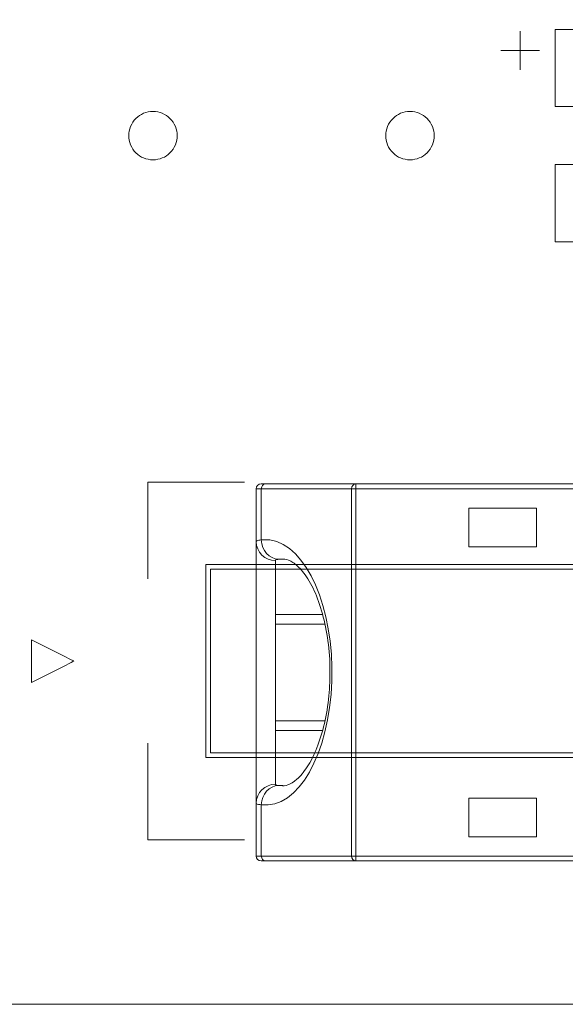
# Model space of a CAD drawing. Header units: inches. Extents: x 513 to 854, y 267 to 501.
# Tile 73 of 214: x 572 to 578, y 451 to 461. Entities that reach past the tile are written whole.
import ezdxf

# ---------------------------------------------------------------- set-up
doc = ezdxf.new("R2010")
doc.units = ezdxf.units.IN
doc.header["$MEASUREMENT"] = 0
doc.layers.add('1', color=7, linetype='Continuous')

# ---------------------------------------------------------------- blocks, each defined once
blk = doc.blocks.new('block 814')
at = {"layer": '1', "color": 155, "lineweight": 18, "true_color": 0x4c7299}
blk.add_lwpolyline([(575.242, 453.596), (574.732, 453.596)], dxfattribs=at)
blk = doc.blocks.new('block 815')
at = {"layer": '1', "color": 155, "lineweight": 18, "true_color": 0x4c7299}
blk.add_lwpolyline([(574.732, 454.596), (575.238, 454.596)], dxfattribs=at)
blk = doc.blocks.new('block 1061')
at = {"layer": '1', "color": 155, "lineweight": 18, "true_color": 0x4c7299}
blk.add_lwpolyline([(579.002, 452.146), (575.563, 452.146)], dxfattribs=at)
blk = doc.blocks.new('block 1062')
at = {"layer": '1', "color": 155, "lineweight": 13, "true_color": 0x4c7299}
blk.add_lwpolyline([(575.563, 452.146), (575.563, 452.196)], dxfattribs=at)
blk = doc.blocks.new('block 1072')
at = {"layer": '1', "color": 155, "lineweight": 13, "true_color": 0x4c7299}
blk.add_lwpolyline([(575.563, 455.996), (575.563, 456.046)], dxfattribs=at)
blk = doc.blocks.new('block 1073')
at = {"layer": '1', "color": 155, "lineweight": 18, "true_color": 0x4c7299}
blk.add_lwpolyline([(575.563, 456.046), (579.002, 456.046)], dxfattribs=at)
blk = doc.blocks.new('block 1098')
at = {"layer": '1', "color": 155, "lineweight": 18, "true_color": 0x4c7299}
blk.add_lwpolyline([(577.432, 452.396), (577.432, 452.796)], dxfattribs=at)
blk = doc.blocks.new('block 1099')
at = {"layer": '1', "color": 155, "lineweight": 18, "true_color": 0x4c7299}
blk.add_lwpolyline([(577.432, 452.796), (576.732, 452.796)], dxfattribs=at)
blk = doc.blocks.new('block 1100')
at = {"layer": '1', "color": 155, "lineweight": 18, "true_color": 0x4c7299}
blk.add_lwpolyline([(576.732, 452.796), (576.732, 452.396)], dxfattribs=at)
blk = doc.blocks.new('block 1101')
at = {"layer": '1', "color": 155, "lineweight": 18, "true_color": 0x4c7299}
blk.add_lwpolyline([(576.732, 452.396), (577.432, 452.396)], dxfattribs=at)
blk = doc.blocks.new('block 1103')
at = {"layer": '1', "color": 155, "lineweight": 13, "true_color": 0x4c7299}
blk.add_lwpolyline([(575.563, 452.196), (579.032, 452.196)], dxfattribs=at)
blk = doc.blocks.new('block 1104')
at = {"layer": '1', "color": 155, "lineweight": 13, "true_color": 0x4c7299}
blk.add_lwpolyline([(575.563, 455.996), (575.563, 452.196)], dxfattribs=at)
blk = doc.blocks.new('block 1105')
at = {"layer": '1', "color": 155, "lineweight": 13, "true_color": 0x4c7299}
blk.add_lwpolyline([(579.032, 455.996), (575.563, 455.996)], dxfattribs=at)
blk = doc.blocks.new('block 1110')
at = {"layer": '1', "color": 155, "lineweight": 18, "true_color": 0x4c7299}
blk.add_lwpolyline([(577.432, 455.396), (577.432, 455.796)], dxfattribs=at)
blk = doc.blocks.new('block 1111')
at = {"layer": '1', "color": 155, "lineweight": 18, "true_color": 0x4c7299}
blk.add_lwpolyline([(577.432, 455.796), (576.732, 455.796)], dxfattribs=at)
blk = doc.blocks.new('block 1112')
at = {"layer": '1', "color": 155, "lineweight": 18, "true_color": 0x4c7299}
blk.add_lwpolyline([(576.732, 455.796), (576.732, 455.396)], dxfattribs=at)
blk = doc.blocks.new('block 1113')
at = {"layer": '1', "color": 155, "lineweight": 18, "true_color": 0x4c7299}
blk.add_lwpolyline([(576.732, 455.396), (577.432, 455.396)], dxfattribs=at)
blk = doc.blocks.new('block 1120')
at = {"layer": '1', "color": 155, "lineweight": 13, "true_color": 0x4c7299}
blk.add_lwpolyline([(575.518, 452.196), (575.563, 452.196)], dxfattribs=at)
blk = doc.blocks.new('block 1121')
at = {"layer": '1', "color": 155, "lineweight": 13, "true_color": 0x4c7299}
blk.add_lwpolyline([(575.518, 452.196), (575.518, 455.996)], dxfattribs=at)
blk = doc.blocks.new('block 1122')
at = {"layer": '1', "color": 155, "lineweight": 13, "true_color": 0x4c7299}
blk.add_lwpolyline([(575.563, 455.996), (575.518, 455.996)], dxfattribs=at)
blk = doc.blocks.new('block 1123')
at = {"layer": '1', "color": 155, "lineweight": 13, "true_color": 0x4c7299}
blk.add_lwpolyline([(574.585, 452.726), (574.585, 452.196)], dxfattribs=at)
blk = doc.blocks.new('block 1124')
at = {"layer": '1', "color": 155, "lineweight": 13, "true_color": 0x4c7299}
blk.add_lwpolyline([(574.585, 455.996), (574.585, 455.466)], dxfattribs=at)
blk = doc.blocks.new('block 1125')
at = {"layer": '1', "color": 155, "lineweight": 13, "true_color": 0x4c7299}
blk.add_lwpolyline([(574.585, 452.196), (575.518, 452.196)], dxfattribs=at)
blk = doc.blocks.new('block 1126')
at = {"layer": '1', "color": 155, "lineweight": 18, "true_color": 0x4c7299}
blk.add_lwpolyline([(575.563, 452.146), (574.63, 452.146)], dxfattribs=at)
blk = doc.blocks.new('block 1127')
at = {"layer": '1', "color": 155, "lineweight": 18, "true_color": 0x4c7299}
blk.add_lwpolyline([(574.63, 456.046), (575.563, 456.046)], dxfattribs=at)
blk = doc.blocks.new('block 1128')
at = {"layer": '1', "color": 155, "lineweight": 13, "true_color": 0x4c7299}
blk.add_lwpolyline([(575.518, 455.996), (574.585, 455.996)], dxfattribs=at)
blk = doc.blocks.new('block 1150')
at = {"layer": '1', "color": 155, "lineweight": 18, "true_color": 0x4c7299}
blk.add_lwpolyline([(575.217, 454.696), (574.732, 454.696)], dxfattribs=at)
blk = doc.blocks.new('block 1151')
at = {"layer": '1', "color": 155, "lineweight": 13, "true_color": 0x4c7299}
blk.add_lwpolyline([(574.732, 455.253), (574.732, 454.696)], dxfattribs=at)
blk = doc.blocks.new('block 1152')
at = {"layer": '1', "color": 155, "lineweight": 13, "true_color": 0x4c7299}
blk.add_lwpolyline([(574.732, 453.496), (574.732, 452.939)], dxfattribs=at)
blk = doc.blocks.new('block 1153')
at = {"layer": '1', "color": 155, "lineweight": 18, "true_color": 0x4c7299}
blk.add_lwpolyline([(574.732, 453.496), (575.215, 453.496)], dxfattribs=at)
blk = doc.blocks.new('block 1169')
at = {"layer": '1', "color": 155, "lineweight": 18, "true_color": 0x4c7299}
blk.add_lwpolyline([(574.63, 452.146), (574.582, 452.146)], dxfattribs=at)
blk = doc.blocks.new('block 1170')
at = {"layer": '1', "color": 155, "lineweight": 13, "true_color": 0x4c7299}
blk.add_lwpolyline([(574.532, 452.196), (574.585, 452.196)], dxfattribs=at)
blk = doc.blocks.new('block 1171')
at = {"layer": '1', "color": 155, "lineweight": 18, "true_color": 0x4c7299}
blk.add_lwpolyline([(574.532, 452.196), (574.532, 452.742)], dxfattribs=at)
blk = doc.blocks.new('block 1172')
at = {"layer": '1', "color": 155, "lineweight": 18, "true_color": 0x4c7299}
blk.add_lwpolyline([(574.532, 455.45), (574.532, 455.996)], dxfattribs=at)
blk = doc.blocks.new('block 1173')
at = {"layer": '1', "color": 155, "lineweight": 13, "true_color": 0x4c7299}
blk.add_lwpolyline([(574.585, 455.996), (574.532, 455.996)], dxfattribs=at)
blk = doc.blocks.new('block 1174')
at = {"layer": '1', "color": 155, "lineweight": 18, "true_color": 0x4c7299}
blk.add_lwpolyline([(574.582, 456.046), (574.63, 456.046)], dxfattribs=at)
blk = doc.blocks.new('block 1177')
at = {"layer": '1', "color": 155, "lineweight": 18, "true_color": 0x4c7299}
blk.add_lwpolyline([(574.732, 454.696), (574.732, 453.496)], dxfattribs=at)
blk = doc.blocks.new('block 1178')
at = {"layer": '1', "color": 155, "lineweight": 18, "true_color": 0x4c7299}
blk.add_lwpolyline([(574.532, 452.742), (574.532, 455.45)], dxfattribs=at)
blk = doc.blocks.new('block 1351')
at = {"layer": '1', "color": 18, "lineweight": 13, "true_color": 0x4c0000}
blk.add_lwpolyline([(672.798, 450.662), (559.677, 450.662)], dxfattribs=at)
blk = doc.blocks.new('block 1357')
at = {"layer": '1', "color": 18, "lineweight": 13, "true_color": 0x4c0000}
blk.add_lwpolyline([(672.798, 450.662), (559.677, 450.662)], dxfattribs=at)
blk = doc.blocks.new('block 1509')
at = {"layer": '1', "color": 18, "lineweight": 13, "true_color": 0x4c0000}
blk.add_lwpolyline([(577.063, 460.531), (577.463, 460.531)], dxfattribs=at)
blk = doc.blocks.new('block 1510')
at = {"layer": '1', "color": 18, "lineweight": 13, "true_color": 0x4c0000}
blk.add_lwpolyline([(577.262, 460.332), (577.262, 460.732)], dxfattribs=at)
blk = doc.blocks.new('block 1541')
at = {"layer": '1', "color": 18, "lineweight": 13, "true_color": 0x4c0000}
blk.add_lwpolyline([(577.262, 460.332), (577.262, 460.732)], dxfattribs=at)
blk = doc.blocks.new('block 1575')
at = {"layer": '1', "color": 18, "lineweight": 13, "true_color": 0x4c0000}
blk.add_lwpolyline([(577.063, 460.531), (577.463, 460.531)], dxfattribs=at)
blk = doc.blocks.new('block 4451')
at = {"layer": '1', "color": 155, "lineweight": 18, "true_color": 0x4c7299}
blk.add_open_spline([(574.532, 452.196), (574.532, 452.168), (574.554, 452.146), (574.582, 452.146)], degree=3, dxfattribs=at)
blk = doc.blocks.new('block 4452')
at = {"layer": '1', "color": 155, "lineweight": 18, "true_color": 0x4c7299}
blk.add_open_spline([(574.582, 456.046), (574.554, 456.046), (574.532, 456.024), (574.532, 455.996)], degree=3, dxfattribs=at)
blk = doc.blocks.new('block 4601')
at = {"layer": '1', "color": 155, "lineweight": 13, "true_color": 0x4c7299}
blk.add_open_spline([(575.518, 452.196), (575.518, 452.168), (575.538, 452.146), (575.563, 452.146)], degree=3, dxfattribs=at)
blk = doc.blocks.new('block 4602')
at = {"layer": '1', "color": 155, "lineweight": 13, "true_color": 0x4c7299}
blk.add_open_spline([(575.563, 456.046), (575.538, 456.046), (575.518, 456.024), (575.518, 455.996)], degree=3, dxfattribs=at)
blk = doc.blocks.new('block 4603')
at = {"layer": '1', "color": 155, "lineweight": 13, "true_color": 0x4c7299}
blk.add_open_spline([(574.585, 452.726), (574.963, 452.677), (575.29, 453.25), (575.314, 454.007), (575.339, 454.763), (575.052, 455.416), (574.674, 455.466), (574.644, 455.47), (574.615, 455.47), (574.585, 455.466)], degree=3, knots=[0, 0, 0, 0, 1, 1, 1, 2, 2, 2, 3, 3, 3, 3], dxfattribs=at)
blk = doc.blocks.new('block 4604')
at = {"layer": '1', "color": 155, "lineweight": 13, "true_color": 0x4c7299}
blk.add_open_spline([(574.585, 452.196), (574.585, 452.168), (574.605, 452.146), (574.63, 452.146)], degree=3, dxfattribs=at)
blk = doc.blocks.new('block 4605')
at = {"layer": '1', "color": 155, "lineweight": 13, "true_color": 0x4c7299}
blk.add_open_spline([(574.63, 456.046), (574.605, 456.046), (574.585, 456.024), (574.585, 455.996)], degree=3, dxfattribs=at)
blk = doc.blocks.new('block 4606')
at = {"layer": '1', "color": 155, "lineweight": 13, "true_color": 0x4c7299}
blk.add_open_spline([(574.764, 452.926), (574.667, 452.923), (574.588, 452.834), (574.585, 452.726)], degree=3, dxfattribs=at)
blk = doc.blocks.new('block 4607')
at = {"layer": '1', "color": 155, "lineweight": 18, "true_color": 0x4c7299}
blk.add_open_spline([(574.764, 452.926), (574.779, 452.924), (574.794, 452.924), (574.808, 452.924)], degree=3, dxfattribs=at)
blk = doc.blocks.new('block 4608')
at = {"layer": '1', "color": 155, "lineweight": 18, "true_color": 0x4c7299}
blk.add_open_spline([(574.808, 455.269), (574.794, 455.269), (574.779, 455.268), (574.764, 455.266)], degree=3, dxfattribs=at)
blk = doc.blocks.new('block 4609')
at = {"layer": '1', "color": 155, "lineweight": 13, "true_color": 0x4c7299}
blk.add_open_spline([(574.585, 455.466), (574.588, 455.358), (574.667, 455.269), (574.764, 455.266)], degree=3, dxfattribs=at)
blk = doc.blocks.new('block 4610')
at = {"layer": '1', "color": 155, "lineweight": 13, "true_color": 0x4c7299}
blk.add_open_spline([(574.732, 452.939), (574.622, 452.939), (574.532, 452.851), (574.532, 452.742)], degree=3, dxfattribs=at)
blk = doc.blocks.new('block 4611')
at = {"layer": '1', "color": 155, "lineweight": 13, "true_color": 0x4c7299}
blk.add_open_spline([(574.532, 455.45), (574.532, 455.341), (574.622, 455.253), (574.732, 455.253)], degree=3, dxfattribs=at)
blk = doc.blocks.new('block 4905')
at = {"layer": '1', "color": 155, "lineweight": 18, "true_color": 0x4c7299}
blk.add_open_spline([(575.293, 454.136), (575.295, 454.039), (575.292, 453.946), (575.283, 453.854), (575.274, 453.754), (575.258, 453.657), (575.237, 453.567), (575.216, 453.475), (575.189, 453.39), (575.16, 453.316), (575.129, 453.239), (575.095, 453.173), (575.06, 453.119), (575.024, 453.063), (574.987, 453.02), (574.953, 452.99), (574.919, 452.96), (574.888, 452.943), (574.86, 452.933), (574.833, 452.923), (574.81, 452.919), (574.79, 452.925)], degree=3, knots=[0, 0, 0, 0, 1, 1, 1, 2, 2, 2, 3, 3, 3, 4, 4, 4, 5, 5, 5, 6, 6, 6, 7, 7, 7, 7], dxfattribs=at)
blk = doc.blocks.new('block 4906')
at = {"layer": '1', "color": 155, "lineweight": 18, "true_color": 0x4c7299}
blk.add_open_spline([(574.79, 455.267), (574.801, 455.269), (574.814, 455.269), (574.828, 455.267), (574.853, 455.264), (574.88, 455.255), (574.912, 455.233), (574.942, 455.213), (574.977, 455.183), (575.012, 455.14), (575.049, 455.095), (575.085, 455.037), (575.12, 454.967), (575.153, 454.9), (575.183, 454.821), (575.208, 454.734), (575.233, 454.65), (575.252, 454.556), (575.268, 454.458), (575.284, 454.361), (575.297, 454.26), (575.294, 454.158), (575.294, 454.151), (575.293, 454.144), (575.293, 454.136)], degree=3, knots=[0, 0, 0, 0, 1, 1, 1, 2, 2, 2, 3, 3, 3, 4, 4, 4, 5, 5, 5, 6, 6, 6, 7, 7, 7, 8, 8, 8, 8], dxfattribs=at)
blk = doc.blocks.new('block 4911')
at = {"layer": '1', "color": 155, "lineweight": 18, "true_color": 0x4c7299}
blk.add_lwpolyline([(672.798, 450.662), (559.677, 450.662)], dxfattribs=at)
blk = doc.blocks.new('block 4939')
at = {"layer": '1', "color": 155, "lineweight": 13, "true_color": 0x4c7299}
blk.add_open_spline([(574.764, 455.266), (574.758, 455.265), (574.753, 455.265), (574.748, 455.264), (574.738, 455.261), (574.732, 455.258), (574.732, 455.253)], degree=3, knots=[0, 0, 0, 0, 1, 1, 1, 2, 2, 2, 2], dxfattribs=at)
blk = doc.blocks.new('block 4940')
at = {"layer": '1', "color": 155, "lineweight": 13, "true_color": 0x4c7299}
blk.add_open_spline([(574.732, 452.939), (574.732, 452.937), (574.733, 452.936), (574.735, 452.934), (574.739, 452.93), (574.749, 452.928), (574.764, 452.926)], degree=3, knots=[0, 0, 0, 0, 1, 1, 1, 2, 2, 2, 2], dxfattribs=at)
blk = doc.blocks.new('block 4941')
at = {"layer": '1', "color": 155, "lineweight": 13, "true_color": 0x4c7299}
blk.add_open_spline([(574.585, 452.726), (574.56, 452.728), (574.544, 452.732), (574.536, 452.736), (574.533, 452.738), (574.532, 452.74), (574.532, 452.742)], degree=3, knots=[0, 0, 0, 0, 1, 1, 1, 2, 2, 2, 2], dxfattribs=at)
blk = doc.blocks.new('block 4942')
at = {"layer": '1', "color": 155, "lineweight": 13, "true_color": 0x4c7299}
blk.add_open_spline([(574.532, 455.45), (574.532, 455.456), (574.541, 455.46), (574.559, 455.463), (574.566, 455.464), (574.575, 455.465), (574.585, 455.466)], degree=3, knots=[0, 0, 0, 0, 1, 1, 1, 2, 2, 2, 2], dxfattribs=at)
blk = doc.blocks.new('block 4949')
at = {"layer": '1', "color": 18, "lineweight": 18, "true_color": 0x4c0000}
blk.add_lwpolyline([(596.005, 450.662), (576.806, 450.662), (567.207, 450.662), (562.407, 450.662), (560.007, 450.662), (559.061, 452.658), (558.012, 453.284), (556.752, 453.258), (555.73, 452.589), (555.202, 451.448), (555.177, 450.843), (554.758, 450.662), (553.558, 450.662), (551.158, 450.662)], dxfattribs=at)
blk = doc.blocks.new('block 4962')
at = {"layer": '1', "color": 18, "lineweight": 18, "true_color": 0x4c0000}
blk.add_lwpolyline([(575.872, 459.65), (575.874, 459.674), (575.877, 459.698), (575.883, 459.721), (575.891, 459.745), (575.902, 459.768), (575.915, 459.789), (575.93, 459.809), (575.947, 459.828), (575.965, 459.844), (575.984, 459.858), (576.004, 459.87), (576.026, 459.881), (576.049, 459.889), (576.073, 459.895), (576.097, 459.899), (576.123, 459.9), (576.148, 459.899), (576.172, 459.895), (576.196, 459.889), (576.219, 459.881), (576.241, 459.87), (576.261, 459.858), (576.28, 459.844), (576.299, 459.828), (576.315, 459.809), (576.33, 459.789), (576.343, 459.768), (576.354, 459.745), (576.362, 459.721), (576.368, 459.698), (576.372, 459.674), (576.373, 459.65), (576.372, 459.626), (576.368, 459.602), (576.362, 459.578), (576.354, 459.555), (576.343, 459.532), (576.33, 459.511), (576.315, 459.491), (576.299, 459.472), (576.28, 459.456), (576.261, 459.442), (576.241, 459.429), (576.219, 459.419), (576.196, 459.411), (576.172, 459.405), (576.148, 459.401), (576.123, 459.4), (576.097, 459.401), (576.073, 459.405), (576.049, 459.411), (576.026, 459.419), (576.004, 459.429), (575.984, 459.442), (575.965, 459.456), (575.947, 459.472), (575.93, 459.491), (575.915, 459.511), (575.902, 459.532), (575.891, 459.555), (575.883, 459.578), (575.877, 459.602), (575.874, 459.626), (575.872, 459.65)], dxfattribs=at)
blk = doc.blocks.new('block 4966')
at = {"layer": '1', "color": 18, "lineweight": 18, "true_color": 0x4c0000}
blk.add_open_spline([(578.983, 460.85), (579.079, 460.754), (579.176, 460.658), (579.273, 460.562), (579.273, 459.954), (579.273, 459.346), (579.273, 458.738), (579.176, 458.642), (579.079, 458.546), (578.983, 458.45), (578.742, 458.45), (578.501, 458.45), (578.26, 458.45), (578.224, 458.483), (578.189, 458.517), (578.153, 458.55), (577.976, 458.55), (577.799, 458.55), (577.623, 458.55), (577.623, 458.817), (577.623, 459.083), (577.623, 459.35), (577.823, 459.35), (578.023, 459.35), (578.223, 459.35), (578.223, 459.55), (578.223, 459.75), (578.223, 459.95), (578.023, 459.95), (577.823, 459.95), (577.623, 459.95), (577.623, 460.217), (577.623, 460.483), (577.623, 460.75), (577.799, 460.75), (577.976, 460.75), (578.153, 460.75), (578.189, 460.783), (578.224, 460.817), (578.26, 460.85), (578.501, 460.85), (578.742, 460.85), (578.983, 460.85)], degree=3, knots=[0, 0, 0, 0, 1, 1, 1, 2, 2, 2, 3, 3, 3, 4, 4, 4, 5, 5, 5, 6, 6, 6, 7, 7, 7, 8, 8, 8, 9, 9, 9, 10, 10, 10, 11, 11, 11, 12, 12, 12, 13, 13, 13, 14, 14, 14, 14], dxfattribs=at)
blk = doc.blocks.new('block 4967')
at = {"layer": '1', "color": 18, "lineweight": 18, "true_color": 0x4c0000}
blk.add_open_spline([(578.983, 460.85), (579.079, 460.754), (579.176, 460.658), (579.273, 460.562), (579.273, 459.954), (579.273, 459.346), (579.273, 458.738), (579.176, 458.642), (579.079, 458.546), (578.983, 458.45), (578.742, 458.45), (578.501, 458.45), (578.26, 458.45), (578.224, 458.483), (578.189, 458.517), (578.153, 458.55), (577.976, 458.55), (577.799, 458.55), (577.623, 458.55), (577.623, 458.817), (577.623, 459.083), (577.623, 459.35), (577.823, 459.35), (578.023, 459.35), (578.223, 459.35), (578.223, 459.55), (578.223, 459.75), (578.223, 459.95), (578.023, 459.95), (577.823, 459.95), (577.623, 459.95), (577.623, 460.217), (577.623, 460.483), (577.623, 460.75), (577.799, 460.75), (577.976, 460.75), (578.153, 460.75), (578.189, 460.783), (578.224, 460.817), (578.26, 460.85), (578.501, 460.85), (578.742, 460.85), (578.983, 460.85)], degree=3, knots=[0, 0, 0, 0, 1, 1, 1, 2, 2, 2, 3, 3, 3, 4, 4, 4, 5, 5, 5, 6, 6, 6, 7, 7, 7, 8, 8, 8, 9, 9, 9, 10, 10, 10, 11, 11, 11, 12, 12, 12, 13, 13, 13, 14, 14, 14, 14], dxfattribs=at)
blk = doc.blocks.new('block 5029')
at = {"layer": '1', "color": 18, "lineweight": 18, "true_color": 0x4c0000}
blk.add_lwpolyline([(573.214, 459.65), (573.215, 459.674), (573.219, 459.698), (573.225, 459.721), (573.233, 459.745), (573.244, 459.768), (573.257, 459.789), (573.271, 459.809), (573.288, 459.828), (573.306, 459.844), (573.326, 459.858), (573.346, 459.87), (573.368, 459.881), (573.391, 459.889), (573.414, 459.895), (573.439, 459.899), (573.464, 459.9), (573.489, 459.899), (573.514, 459.895), (573.538, 459.889), (573.561, 459.881), (573.582, 459.87), (573.603, 459.858), (573.622, 459.844), (573.64, 459.828), (573.657, 459.809), (573.672, 459.789), (573.685, 459.768), (573.696, 459.745), (573.704, 459.721), (573.71, 459.698), (573.713, 459.674), (573.714, 459.65), (573.713, 459.626), (573.71, 459.602), (573.704, 459.578), (573.696, 459.555), (573.685, 459.532), (573.672, 459.511), (573.657, 459.491), (573.64, 459.472), (573.622, 459.456), (573.603, 459.442), (573.582, 459.429), (573.561, 459.419), (573.538, 459.411), (573.514, 459.405), (573.489, 459.401), (573.464, 459.4), (573.439, 459.401), (573.414, 459.405), (573.391, 459.411), (573.368, 459.419), (573.346, 459.429), (573.326, 459.442), (573.306, 459.456), (573.288, 459.472), (573.271, 459.491), (573.257, 459.511), (573.244, 459.532), (573.233, 459.555), (573.225, 459.578), (573.219, 459.602), (573.215, 459.626), (573.214, 459.65)], dxfattribs=at)
blk = doc.blocks.new('block 5115')
at = {"layer": '1', "color": 18, "lineweight": 13, "true_color": 0x4c0000}
blk.add_open_spline([(578.983, 460.85), (579.079, 460.754), (579.176, 460.658), (579.273, 460.562), (579.273, 459.954), (579.273, 459.346), (579.273, 458.738), (579.176, 458.642), (579.079, 458.546), (578.983, 458.45), (578.742, 458.45), (578.501, 458.45), (578.26, 458.45), (578.224, 458.483), (578.189, 458.517), (578.153, 458.55), (577.976, 458.55), (577.799, 458.55), (577.623, 458.55), (577.623, 458.817), (577.623, 459.083), (577.623, 459.35), (577.823, 459.35), (578.023, 459.35), (578.223, 459.35), (578.223, 459.55), (578.223, 459.75), (578.223, 459.95), (578.023, 459.95), (577.823, 459.95), (577.623, 459.95), (577.623, 460.217), (577.623, 460.483), (577.623, 460.75), (577.799, 460.75), (577.976, 460.75), (578.153, 460.75), (578.189, 460.783), (578.224, 460.817), (578.26, 460.85), (578.501, 460.85), (578.742, 460.85), (578.983, 460.85)], degree=3, knots=[0, 0, 0, 0, 1, 1, 1, 2, 2, 2, 3, 3, 3, 4, 4, 4, 5, 5, 5, 6, 6, 6, 7, 7, 7, 8, 8, 8, 9, 9, 9, 10, 10, 10, 11, 11, 11, 12, 12, 12, 13, 13, 13, 14, 14, 14, 14], dxfattribs=at)
blk = doc.blocks.new('block 5164')
at = {"layer": '1', "color": 18, "lineweight": 13, "true_color": 0x4c0000}
blk.add_lwpolyline([(596.005, 450.662), (576.806, 450.662), (567.207, 450.662), (562.407, 450.662), (560.007, 450.662), (559.061, 452.658), (558.012, 453.284), (556.752, 453.258), (555.73, 452.589), (555.202, 451.448), (555.177, 450.843), (554.758, 450.662), (553.558, 450.662), (551.158, 450.662)], dxfattribs=at)
blk = doc.blocks.new('block 5200')
at = {"layer": '1', "color": 18, "lineweight": 13, "true_color": 0x4c0000}
blk.add_open_spline([(578.983, 460.85), (579.079, 460.754), (579.176, 460.658), (579.273, 460.562), (579.273, 459.954), (579.273, 459.346), (579.273, 458.738), (579.176, 458.642), (579.079, 458.546), (578.983, 458.45), (578.742, 458.45), (578.501, 458.45), (578.26, 458.45), (578.224, 458.483), (578.189, 458.517), (578.153, 458.55), (577.976, 458.55), (577.799, 458.55), (577.623, 458.55), (577.623, 458.817), (577.623, 459.083), (577.623, 459.35), (577.823, 459.35), (578.023, 459.35), (578.223, 459.35), (578.223, 459.55), (578.223, 459.75), (578.223, 459.95), (578.023, 459.95), (577.823, 459.95), (577.623, 459.95), (577.623, 460.217), (577.623, 460.483), (577.623, 460.75), (577.799, 460.75), (577.976, 460.75), (578.153, 460.75), (578.189, 460.783), (578.224, 460.817), (578.26, 460.85), (578.501, 460.85), (578.742, 460.85), (578.983, 460.85)], degree=3, knots=[0, 0, 0, 0, 1, 1, 1, 2, 2, 2, 3, 3, 3, 4, 4, 4, 5, 5, 5, 6, 6, 6, 7, 7, 7, 8, 8, 8, 9, 9, 9, 10, 10, 10, 11, 11, 11, 12, 12, 12, 13, 13, 13, 14, 14, 14, 14], dxfattribs=at)
blk = doc.blocks.new('block 5208')
at = {"layer": '1', "color": 18, "lineweight": 13, "true_color": 0x4c0000}
blk.add_lwpolyline([(575.872, 459.65), (575.874, 459.674), (575.877, 459.698), (575.883, 459.721), (575.891, 459.745), (575.902, 459.768), (575.915, 459.789), (575.93, 459.809), (575.947, 459.828), (575.965, 459.844), (575.984, 459.858), (576.004, 459.87), (576.026, 459.881), (576.049, 459.889), (576.073, 459.895), (576.097, 459.899), (576.123, 459.9), (576.148, 459.899), (576.172, 459.895), (576.196, 459.889), (576.219, 459.881), (576.241, 459.87), (576.261, 459.858), (576.28, 459.844), (576.299, 459.828), (576.315, 459.809), (576.33, 459.789), (576.343, 459.768), (576.354, 459.745), (576.362, 459.721), (576.368, 459.698), (576.372, 459.674), (576.373, 459.65), (576.372, 459.626), (576.368, 459.602), (576.362, 459.578), (576.354, 459.555), (576.343, 459.532), (576.33, 459.511), (576.315, 459.491), (576.299, 459.472), (576.28, 459.456), (576.261, 459.442), (576.241, 459.429), (576.219, 459.419), (576.196, 459.411), (576.172, 459.405), (576.148, 459.401), (576.123, 459.4), (576.097, 459.401), (576.073, 459.405), (576.049, 459.411), (576.026, 459.419), (576.004, 459.429), (575.984, 459.442), (575.965, 459.456), (575.947, 459.472), (575.93, 459.491), (575.915, 459.511), (575.902, 459.532), (575.891, 459.555), (575.883, 459.578), (575.877, 459.602), (575.874, 459.626), (575.872, 459.65)], dxfattribs=at)
blk = doc.blocks.new('block 5218')
at = {"layer": '1', "color": 18, "lineweight": 13, "true_color": 0x4c0000}
blk.add_lwpolyline([(573.214, 459.65), (573.215, 459.674), (573.219, 459.698), (573.225, 459.721), (573.233, 459.745), (573.244, 459.768), (573.257, 459.789), (573.271, 459.809), (573.288, 459.828), (573.306, 459.844), (573.326, 459.858), (573.346, 459.87), (573.368, 459.881), (573.391, 459.889), (573.414, 459.895), (573.439, 459.899), (573.464, 459.9), (573.489, 459.899), (573.514, 459.895), (573.538, 459.889), (573.561, 459.881), (573.582, 459.87), (573.603, 459.858), (573.622, 459.844), (573.64, 459.828), (573.657, 459.809), (573.672, 459.789), (573.685, 459.768), (573.696, 459.745), (573.704, 459.721), (573.71, 459.698), (573.713, 459.674), (573.714, 459.65), (573.713, 459.626), (573.71, 459.602), (573.704, 459.578), (573.696, 459.555), (573.685, 459.532), (573.672, 459.511), (573.657, 459.491), (573.64, 459.472), (573.622, 459.456), (573.603, 459.442), (573.582, 459.429), (573.561, 459.419), (573.538, 459.411), (573.514, 459.405), (573.489, 459.401), (573.464, 459.4), (573.439, 459.401), (573.414, 459.405), (573.391, 459.411), (573.368, 459.419), (573.346, 459.429), (573.326, 459.442), (573.306, 459.456), (573.288, 459.472), (573.271, 459.491), (573.257, 459.511), (573.244, 459.532), (573.233, 459.555), (573.225, 459.578), (573.219, 459.602), (573.215, 459.626), (573.214, 459.65)], dxfattribs=at)
blk = doc.blocks.new('block 5310')
at = {"layer": '1', "color": 18, "lineweight": 18, "true_color": 0x4c0000}
blk.add_open_spline([(572.207, 454.433), (572.207, 454.286), (572.207, 454.14), (572.207, 453.993), (572.354, 454.067), (572.501, 454.14), (572.647, 454.214), (572.501, 454.287), (572.354, 454.36), (572.207, 454.433)], degree=3, knots=[0, 0, 0, 0, 1, 1, 1, 2, 2, 2, 3, 3, 3, 3], dxfattribs=at)
blk = doc.blocks.new('block 5320')
at = {"layer": '1', "color": 18, "lineweight": 13, "true_color": 0x4c0000}
blk.add_open_spline([(573.41, 455.064), (573.41, 455.397), (573.41, 455.731), (573.41, 456.064), (573.744, 456.064), (574.077, 456.064), (574.41, 456.064)], degree=3, knots=[0, 0, 0, 0, 1, 1, 1, 2, 2, 2, 2], dxfattribs=at)
blk = doc.blocks.new('block 5321')
at = {"layer": '1', "color": 18, "lineweight": 13, "true_color": 0x4c0000}
blk.add_open_spline([(574.41, 452.364), (574.077, 452.364), (573.744, 452.364), (573.41, 452.364), (573.41, 452.697), (573.41, 453.031), (573.41, 453.364)], degree=3, knots=[0, 0, 0, 0, 1, 1, 1, 2, 2, 2, 2], dxfattribs=at)
blk = doc.blocks.new('block 5326')
at = {"layer": '1', "color": 18, "lineweight": 18, "true_color": 0x4c0000}
blk.add_open_spline([(580.06, 453.264), (578.06, 453.264), (576.06, 453.264), (574.06, 453.264), (574.06, 453.897), (574.06, 454.531), (574.06, 455.164), (576.06, 455.164), (578.06, 455.164), (580.06, 455.164), (580.06, 454.531), (580.06, 453.897), (580.06, 453.264)], degree=3, knots=[0, 0, 0, 0, 1, 1, 1, 2, 2, 2, 3, 3, 3, 4, 4, 4, 4], dxfattribs=at)
blk = doc.blocks.new('block 5327')
at = {"layer": '1', "color": 18, "lineweight": 18, "true_color": 0x4c0000}
blk.add_open_spline([(580.11, 453.214), (578.077, 453.214), (576.044, 453.214), (574.01, 453.214), (574.01, 453.881), (574.01, 454.547), (574.01, 455.214), (576.044, 455.214), (578.077, 455.214), (580.11, 455.214), (580.11, 454.547), (580.11, 453.881), (580.11, 453.214)], degree=3, knots=[0, 0, 0, 0, 1, 1, 1, 2, 2, 2, 3, 3, 3, 4, 4, 4, 4], dxfattribs=at)

msp = doc.modelspace()

# ---------------------------------------------------------------- block references
at = {"layer": '1'}
for name in ['block 4949', 'block 5164', 'block 4966', 'block 4967', 'block 5115', 'block 5200', 'block 1510', 'block 1541', 'block 1509', 'block 1575', 'block 5029', 'block 5218', 'block 4962', 'block 5208', 'block 5320', 'block 4452', 'block 1174', 'block 4605', 'block 1127', 'block 4602', 'block 1072', 'block 1073', 'block 1172', 'block 1173', 'block 1124', 'block 1128', 'block 1121', 'block 1122', 'block 1104', 'block 1105', 'block 1111', 'block 1112', 'block 1110', 'block 4942', 'block 1178', 'block 4611', 'block 4603', 'block 4609', 'block 1113', 'block 5327', 'block 4939', 'block 1151', 'block 4608', 'block 4906', 'block 5326', 'block 1150', 'block 1177', 'block 815', 'block 5310', 'block 4905', 'block 814', 'block 1152', 'block 1153', 'block 5321', 'block 4610', 'block 4606', 'block 4940', 'block 4607', 'block 1099', 'block 1100', 'block 1098', 'block 1171', 'block 4941', 'block 1123', 'block 1101', 'block 1170', 'block 4451', 'block 1125', 'block 4604', 'block 1120', 'block 4601', 'block 1062', 'block 1103', 'block 1169', 'block 1126', 'block 1061', 'block 1351', 'block 1357', 'block 4911']:
    msp.add_blockref(name, (0, 0), dxfattribs=at)

doc.saveas('drawing.dxf')
